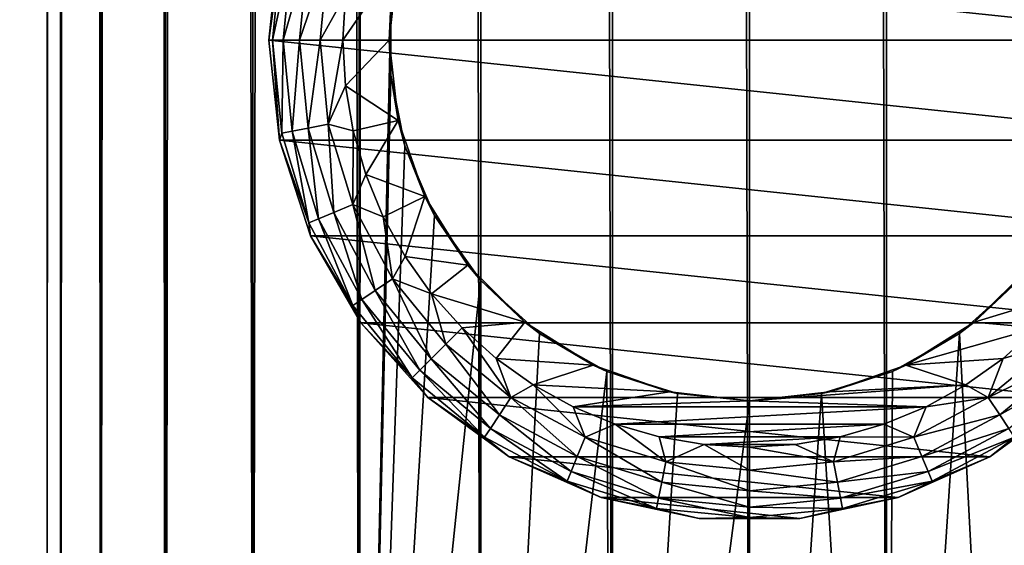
# Model space of a CAD drawing. Extents: x -54 to 446, y -6 to 1844.
# Tile 14 of 196: x -20 to 7, y 26 to 41. Entities that reach past the tile are written whole.
import ezdxf

# ---------------------------------------------------------------- set-up
doc = ezdxf.new("R2010")
doc.units = 0
doc.header["$LTSCALE"] = 52.148148
for name, color, linetype in [('111', 7, 'CONTINUOUS'), ('112', 7, 'CONTINUOUS'), ('117', 7, 'CONTINUOUS'), ('118', 7, 'CONTINUOUS'), ('126', 7, 'CONTINUOUS'), ('127', 7, 'CONTINUOUS'), ('128', 7, 'CONTINUOUS'), ('129', 7, 'CONTINUOUS'), ('132', 7, 'CONTINUOUS'), ('133', 7, 'CONTINUOUS'), ('603', 7, 'CONTINUOUS'), ('605', 7, 'CONTINUOUS')]:
    doc.layers.add(name, color=color, linetype=linetype)

msp = doc.modelspace()

# ---------------------------------------------------------------- linework, layer by layer
at = {"layer": '111', "color": 7, "linetype": 'CONTINUOUS'}
for points in [[(0, 2, 19), (3.707, 2, 18.635), (0, 1758, 19), (0, 2, 19)], [(0, 1758, 19), (3.707, 2, 18.635), (3.707, 1758, 18.635), (0, 1758, 19)], [(3.707, 2, 18.635), (7.271, 2, 17.554), (3.707, 1758, 18.635), (3.707, 2, 18.635)], [(3.707, 1758, 18.635), (7.271, 2, 17.554), (7.271, 1758, 17.554), (3.707, 1758, 18.635)], [(5.679, 32.075, -18.131), (7.279, 33.514, -17.55), (7.271, 2, -17.554), (5.679, 32.075, -18.131)], [(3.863, 31.048, -18.603), (5.679, 32.075, -18.131), (3.707, 2, -18.635), (3.863, 31.048, -18.603)], [(3.707, 2, -18.635), (5.679, 32.075, -18.131), (7.271, 2, -17.554), (3.707, 2, -18.635)], [(1.948, 30.447, -18.9), (3.863, 31.048, -18.603), (3.707, 2, -18.635), (1.948, 30.447, -18.9)], [(0, 30.25, -19), (1.948, 30.447, -18.9), (0, 2, -19), (0, 30.25, -19)], [(0, 2, -19), (1.948, 30.447, -18.9), (3.707, 2, -18.635), (0, 2, -19)]]:
    msp.add_3dface(points, dxfattribs=at)
at = {"layer": '112', "color": 7, "linetype": 'CONTINUOUS'}
for points in [[(-19, 1758), (-18.635, 1758, -3.707), (-19, 2), (-19, 1758)], [(-19, 2), (-18.635, 1758, -3.707), (-18.635, 2, -3.707), (-19, 2)], [(-18.635, 1758, 3.707), (-19, 1758), (-18.635, 2, 3.707), (-18.635, 1758, 3.707)], [(-18.635, 2, 3.707), (-19, 1758), (-19, 2), (-18.635, 2, 3.707)], [(-18.635, 1758, -3.707), (-17.554, 1758, -7.271), (-18.635, 2, -3.707), (-18.635, 1758, -3.707)], [(-18.635, 2, -3.707), (-17.554, 1758, -7.271), (-17.554, 2, -7.271), (-18.635, 2, -3.707)], [(-17.554, 1758, 7.271), (-18.635, 1758, 3.707), (-17.554, 2, 7.271), (-17.554, 1758, 7.271)], [(-17.554, 2, 7.271), (-18.635, 1758, 3.707), (-18.635, 2, 3.707), (-17.554, 2, 7.271)], [(-17.554, 1758, -7.271), (-15.798, 1758, -10.556), (-17.554, 2, -7.271), (-17.554, 1758, -7.271)], [(-17.554, 2, -7.271), (-15.798, 1758, -10.556), (-15.798, 2, -10.556), (-17.554, 2, -7.271)], [(-15.798, 1758, 10.556), (-17.554, 1758, 7.271), (-15.798, 2, 10.556), (-15.798, 1758, 10.556)], [(-15.798, 2, 10.556), (-17.554, 1758, 7.271), (-17.554, 2, 7.271), (-15.798, 2, 10.556)], [(-15.798, 1758, -10.556), (-13.435, 1758, -13.435), (-15.798, 2, -10.556), (-15.798, 1758, -10.556)], [(-15.798, 2, -10.556), (-13.435, 1758, -13.435), (-13.435, 2, -13.435), (-15.798, 2, -10.556)], [(-13.435, 1758, 13.435), (-15.798, 1758, 10.556), (-13.435, 2, 13.435), (-13.435, 1758, 13.435)], [(-13.435, 2, 13.435), (-15.798, 1758, 10.556), (-15.798, 2, 10.556), (-13.435, 2, 13.435)], [(-13.435, 1758, -13.435), (-10.556, 1758, -15.798), (-13.435, 2, -13.435), (-13.435, 1758, -13.435)], [(-13.435, 2, -13.435), (-10.556, 1758, -15.798), (-10.556, 2, -15.798), (-13.435, 2, -13.435)], [(-10.556, 1758, 15.798), (-13.435, 1758, 13.435), (-10.556, 2, 15.798), (-10.556, 1758, 15.798)], [(-10.556, 2, 15.798), (-13.435, 1758, 13.435), (-13.435, 2, 13.435), (-10.556, 2, 15.798)], [(-10.556, 2, -15.798), (-10.556, 1758, -15.798), (-9.704, 1719.049, -16.335), (-10.556, 2, -15.798)], [(-7.271, 1758, 17.554), (-10.556, 1758, 15.798), (-7.271, 2, 17.554), (-7.271, 1758, 17.554)], [(-7.271, 2, 17.554), (-10.556, 1758, 15.798), (-10.556, 2, 15.798), (-7.271, 2, 17.554)], [(-3.707, 1758, 18.635), (-7.271, 1758, 17.554), (-3.707, 2, 18.635), (-3.707, 1758, 18.635)], [(-3.707, 2, 18.635), (-7.271, 1758, 17.554), (-7.271, 2, 17.554), (-3.707, 2, 18.635)], [(0, 2, 19), (0, 1758, 19), (-3.707, 1758, 18.635), (0, 2, 19)], [(0, 2, 19), (-3.707, 1758, 18.635), (-3.707, 2, 18.635), (0, 2, 19)], [(-10.556, 2, -15.798), (-9.704, 1719.049, -16.335), (-9.704, 40.951, -16.335), (-10.556, 2, -15.798)], [(-9.704, 39.049, -16.335), (-10.556, 2, -15.798), (-9.704, 40.951, -16.335), (-9.704, 39.049, -16.335)], [(-9.322, 37.143, -16.556), (-10.556, 2, -15.798), (-9.704, 39.049, -16.335), (-9.322, 37.143, -16.556)], [(-8.52, 35.259, -16.983), (-10.556, 2, -15.798), (-9.322, 37.143, -16.556), (-8.52, 35.259, -16.983)], [(-7.279, 33.514, -17.55), (-10.556, 2, -15.798), (-8.52, 35.259, -16.983), (-7.279, 33.514, -17.55)], [(-7.271, 2, -17.554), (-10.556, 2, -15.798), (-7.279, 33.514, -17.55), (-7.271, 2, -17.554)], [(-5.679, 32.075, -18.131), (-7.271, 2, -17.554), (-7.279, 33.514, -17.55), (-5.679, 32.075, -18.131)], [(-3.863, 31.048, -18.603), (-7.271, 2, -17.554), (-5.679, 32.075, -18.131), (-3.863, 31.048, -18.603)], [(-3.707, 2, -18.635), (-7.271, 2, -17.554), (-3.863, 31.048, -18.603), (-3.707, 2, -18.635)], [(-1.948, 30.447, -18.9), (-3.707, 2, -18.635), (-3.863, 31.048, -18.603), (-1.948, 30.447, -18.9)], [(0, 30.25, -19), (-3.707, 2, -18.635), (-1.948, 30.447, -18.9), (0, 30.25, -19)], [(0, 30.25, -19), (0, 2, -19), (-3.707, 2, -18.635), (0, 30.25, -19)]]:
    msp.add_3dface(points, dxfattribs=at)
at = {"layer": '117', "color": 7, "linetype": 'CONTINUOUS'}
for points in [[(-9.75, 40, -30), (-9.506, 42.17, -30), (-11, 40, -30), (-9.75, 40, -30)], [(-11, 40, -30), (-9.506, 42.17, -30), (-10.931, 41.232, -30), (-11, 40, -30)], [(-10.931, 38.768, -30), (-9.75, 40, -30), (-11, 40, -30), (-10.931, 38.768, -30)], [(-9.506, 37.83, -30), (-9.75, 40, -30), (-10.931, 38.768, -30), (-9.506, 37.83, -30)], [(-10.724, 37.552, -30), (-9.506, 37.83, -30), (-10.931, 38.768, -30), (-10.724, 37.552, -30)], [(-10.383, 36.367, -30), (-9.506, 37.83, -30), (-10.724, 37.552, -30), (-10.383, 36.367, -30)], [(-8.784, 35.77, -30), (-9.506, 37.83, -30), (-10.383, 36.367, -30), (-8.784, 35.77, -30)], [(-9.911, 35.227, -30), (-8.784, 35.77, -30), (-10.383, 36.367, -30), (-9.911, 35.227, -30)], [(-9.314, 34.148, -30), (-8.784, 35.77, -30), (-9.911, 35.227, -30), (-9.314, 34.148, -30)], [(-7.623, 33.921, -30), (-8.784, 35.77, -30), (-9.314, 34.148, -30), (-7.623, 33.921, -30)], [(-8.6, 33.142, -30), (-7.623, 33.921, -30), (-9.314, 34.148, -30), (-8.6, 33.142, -30)], [(-6.079, 32.377, -30), (-7.623, 33.921, -30), (-8.6, 33.142, -30), (-6.079, 32.377, -30)], [(7.623, 33.921, -30), (6.079, 32.377, -30), (8.6, 33.142, -30), (7.623, 33.921, -30)], [(-7.778, 32.222, -30), (-6.079, 32.377, -30), (-8.6, 33.142, -30), (-7.778, 32.222, -30)], [(8.6, 33.142, -30), (6.079, 32.377, -30), (7.778, 32.222, -30), (8.6, 33.142, -30)], [(-6.858, 31.4, -30), (-6.079, 32.377, -30), (-7.778, 32.222, -30), (-6.858, 31.4, -30)], [(-4.23, 31.216, -30), (-6.079, 32.377, -30), (-6.858, 31.4, -30), (-4.23, 31.216, -30)], [(6.079, 32.377, -30), (4.23, 31.216, -30), (7.778, 32.222, -30), (6.079, 32.377, -30)], [(7.778, 32.222, -30), (4.23, 31.216, -30), (6.858, 31.4, -30), (7.778, 32.222, -30)], [(-5.852, 30.686, -30), (-4.23, 31.216, -30), (-6.858, 31.4, -30), (-5.852, 30.686, -30)], [(-2.17, 30.494, -30), (-4.23, 31.216, -30), (-5.852, 30.686, -30), (-2.17, 30.494, -30)], [(4.23, 31.216, -30), (2.17, 30.494, -30), (5.852, 30.686, -30), (4.23, 31.216, -30)], [(6.858, 31.4, -30), (4.23, 31.216, -30), (5.852, 30.686, -30), (6.858, 31.4, -30)], [(-4.773, 30.089, -30), (-2.17, 30.494, -30), (-5.852, 30.686, -30), (-4.773, 30.089, -30)], [(2.17, 30.494, -30), (0, 30.25, -30), (5.852, 30.686, -30), (2.17, 30.494, -30)], [(5.852, 30.686, -30), (0, 30.25, -30), (4.773, 30.089, -30), (5.852, 30.686, -30)], [(0, 30.25, -30), (-2.17, 30.494, -30), (-4.773, 30.089, -30), (0, 30.25, -30)], [(4.773, 30.089, -30), (0, 30.25, -30), (-4.773, 30.089, -30), (4.773, 30.089, -30)], [(-3.633, 29.617, -30), (4.773, 30.089, -30), (-4.773, 30.089, -30), (-3.633, 29.617, -30)], [(3.633, 29.617, -30), (4.773, 30.089, -30), (-3.633, 29.617, -30), (3.633, 29.617, -30)], [(-2.448, 29.276, -30), (3.633, 29.617, -30), (-3.633, 29.617, -30), (-2.448, 29.276, -30)], [(2.448, 29.276, -30), (3.633, 29.617, -30), (-2.448, 29.276, -30), (2.448, 29.276, -30)], [(-1.232, 29.069, -30), (2.448, 29.276, -30), (-2.448, 29.276, -30), (-1.232, 29.069, -30)], [(1.232, 29.069, -30), (2.448, 29.276, -30), (-1.232, 29.069, -30), (1.232, 29.069, -30)], [(0, 29, -30), (1.232, 29.069, -30), (-1.232, 29.069, -30), (0, 29, -30)]]:
    msp.add_3dface(points, dxfattribs=at)
at = {"layer": '118', "color": 7, "linetype": 'CONTINUOUS'}
for points in [[(-12.716, 42.703, -80), (13, 40, -80), (-13, 40, -80), (-12.716, 42.703, -80)], [(12.716, 42.703, -80), (13, 40, -80), (-12.716, 42.703, -80), (12.716, 42.703, -80)], [(-13, 40, -80), (13, 40, -80), (12.716, 37.297, -80), (-13, 40, -80)], [(-12.716, 37.297, -80), (-13, 40, -80), (12.716, 37.297, -80), (-12.716, 37.297, -80)], [(-11.876, 34.712, -80), (-12.716, 37.297, -80), (11.876, 34.712, -80), (-11.876, 34.712, -80)], [(11.876, 34.712, -80), (-12.716, 37.297, -80), (12.716, 37.297, -80), (11.876, 34.712, -80)], [(-10.517, 32.359, -80), (-11.876, 34.712, -80), (10.517, 32.359, -80), (-10.517, 32.359, -80)], [(10.517, 32.359, -80), (-11.876, 34.712, -80), (11.876, 34.712, -80), (10.517, 32.359, -80)], [(-8.699, 30.339, -80), (-10.517, 32.359, -80), (8.699, 30.339, -80), (-8.699, 30.339, -80)], [(8.699, 30.339, -80), (-10.517, 32.359, -80), (10.517, 32.359, -80), (8.699, 30.339, -80)], [(-6.5, 28.742, -80), (-8.699, 30.339, -80), (6.5, 28.742, -80), (-6.5, 28.742, -80)], [(6.5, 28.742, -80), (-8.699, 30.339, -80), (8.699, 30.339, -80), (6.5, 28.742, -80)], [(-4.017, 27.636, -80), (-6.5, 28.742, -80), (4.017, 27.636, -80), (-4.017, 27.636, -80)], [(4.017, 27.636, -80), (-6.5, 28.742, -80), (6.5, 28.742, -80), (4.017, 27.636, -80)], [(-1.359, 27.071, -80), (-4.017, 27.636, -80), (1.359, 27.071, -80), (-1.359, 27.071, -80)], [(1.359, 27.071, -80), (-4.017, 27.636, -80), (4.017, 27.636, -80), (1.359, 27.071, -80)]]:
    msp.add_3dface(points, dxfattribs=at)
at = {"layer": '126', "color": 7, "linetype": 'CONTINUOUS'}
for points in [[(7.623, 33.921, -30), (7.279, 33.514, -17.55), (6.079, 32.377, -30), (7.623, 33.921, -30)], [(7.279, 33.514, -17.55), (5.679, 32.075, -18.131), (6.079, 32.377, -30), (7.279, 33.514, -17.55)], [(6.079, 32.377, -30), (5.679, 32.075, -18.131), (4.23, 31.216, -30), (6.079, 32.377, -30)], [(5.679, 32.075, -18.131), (3.863, 31.048, -18.603), (4.23, 31.216, -30), (5.679, 32.075, -18.131)], [(4.23, 31.216, -30), (3.863, 31.048, -18.603), (2.17, 30.494, -30), (4.23, 31.216, -30)], [(3.863, 31.048, -18.603), (1.948, 30.447, -18.9), (2.17, 30.494, -30), (3.863, 31.048, -18.603)], [(1.948, 30.447, -18.9), (0, 30.25, -19), (2.17, 30.494, -30), (1.948, 30.447, -18.9)], [(0, 30.25, -19), (0, 30.25, -30), (2.17, 30.494, -30), (0, 30.25, -19)]]:
    msp.add_3dface(points, dxfattribs=at)
at = {"layer": '127', "color": 7, "linetype": 'CONTINUOUS'}
for points in [[(-9.75, 40, -30), (-9.704, 40.951, -16.335), (-9.506, 42.17, -30), (-9.75, 40, -30)], [(-9.704, 39.049, -16.335), (-9.704, 40.951, -16.335), (-9.75, 40, -30), (-9.704, 39.049, -16.335)], [(-9.506, 37.83, -30), (-9.704, 39.049, -16.335), (-9.75, 40, -30), (-9.506, 37.83, -30)], [(-9.322, 37.143, -16.556), (-9.704, 39.049, -16.335), (-9.506, 37.83, -30), (-9.322, 37.143, -16.556)], [(-8.784, 35.77, -30), (-9.322, 37.143, -16.556), (-9.506, 37.83, -30), (-8.784, 35.77, -30)], [(-8.52, 35.259, -16.983), (-9.322, 37.143, -16.556), (-8.784, 35.77, -30), (-8.52, 35.259, -16.983)], [(-7.623, 33.921, -30), (-8.52, 35.259, -16.983), (-8.784, 35.77, -30), (-7.623, 33.921, -30)], [(-7.279, 33.514, -17.55), (-8.52, 35.259, -16.983), (-7.623, 33.921, -30), (-7.279, 33.514, -17.55)], [(-6.079, 32.377, -30), (-7.279, 33.514, -17.55), (-7.623, 33.921, -30), (-6.079, 32.377, -30)], [(-5.679, 32.075, -18.131), (-7.279, 33.514, -17.55), (-6.079, 32.377, -30), (-5.679, 32.075, -18.131)], [(-4.23, 31.216, -30), (-5.679, 32.075, -18.131), (-6.079, 32.377, -30), (-4.23, 31.216, -30)], [(-3.863, 31.048, -18.603), (-5.679, 32.075, -18.131), (-4.23, 31.216, -30), (-3.863, 31.048, -18.603)], [(-2.17, 30.494, -30), (-3.863, 31.048, -18.603), (-4.23, 31.216, -30), (-2.17, 30.494, -30)], [(-1.948, 30.447, -18.9), (-3.863, 31.048, -18.603), (-2.17, 30.494, -30), (-1.948, 30.447, -18.9)], [(0, 30.25, -30), (-1.948, 30.447, -18.9), (-2.17, 30.494, -30), (0, 30.25, -30)], [(0, 30.25, -19), (-1.948, 30.447, -18.9), (0, 30.25, -30), (0, 30.25, -19)]]:
    msp.add_3dface(points, dxfattribs=at)
at = {"layer": '128', "color": 7, "linetype": 'CONTINUOUS'}
for points in [[(-13, 40, -80), (-12.716, 37.297, -80), (-13, 40, -32), (-13, 40, -80)], [(-13, 40, -32), (-12.716, 37.297, -80), (-12.716, 37.297, -32), (-13, 40, -32)], [(-12.716, 37.297, -80), (-11.876, 34.712, -80), (-12.716, 37.297, -32), (-12.716, 37.297, -80)], [(-12.716, 37.297, -32), (-11.876, 34.712, -80), (-11.876, 34.712, -32), (-12.716, 37.297, -32)], [(-11.876, 34.712, -80), (-10.517, 32.359, -80), (-11.876, 34.712, -32), (-11.876, 34.712, -80)], [(-11.876, 34.712, -32), (-10.517, 32.359, -80), (-10.517, 32.359, -32), (-11.876, 34.712, -32)], [(-10.517, 32.359, -80), (-8.699, 30.339, -80), (-10.517, 32.359, -32), (-10.517, 32.359, -80)], [(-10.517, 32.359, -32), (-8.699, 30.339, -80), (-8.699, 30.339, -32), (-10.517, 32.359, -32)], [(-8.699, 30.339, -80), (-6.5, 28.742, -80), (-8.699, 30.339, -32), (-8.699, 30.339, -80)], [(-8.699, 30.339, -32), (-6.5, 28.742, -80), (-6.5, 28.742, -32), (-8.699, 30.339, -32)], [(6.5, 28.742, -80), (8.699, 30.339, -80), (6.5, 28.742, -32), (6.5, 28.742, -80)], [(6.5, 28.742, -32), (8.699, 30.339, -80), (8.699, 30.339, -32), (6.5, 28.742, -32)], [(-6.5, 28.742, -80), (-4.017, 27.636, -80), (-6.5, 28.742, -32), (-6.5, 28.742, -80)], [(-6.5, 28.742, -32), (-4.017, 27.636, -80), (-4.017, 27.636, -32), (-6.5, 28.742, -32)], [(4.017, 27.636, -80), (6.5, 28.742, -80), (4.017, 27.636, -32), (4.017, 27.636, -80)], [(4.017, 27.636, -32), (6.5, 28.742, -80), (6.5, 28.742, -32), (4.017, 27.636, -32)], [(-4.017, 27.636, -80), (-1.359, 27.071, -80), (-4.017, 27.636, -32), (-4.017, 27.636, -80)], [(-4.017, 27.636, -32), (-1.359, 27.071, -80), (-1.359, 27.071, -32), (-4.017, 27.636, -32)], [(1.359, 27.071, -80), (4.017, 27.636, -80), (1.359, 27.071, -32), (1.359, 27.071, -80)], [(1.359, 27.071, -32), (4.017, 27.636, -80), (4.017, 27.636, -32), (1.359, 27.071, -32)], [(-1.359, 27.071, -80), (1.359, 27.071, -80), (-1.359, 27.071, -32), (-1.359, 27.071, -80)], [(-1.359, 27.071, -32), (1.359, 27.071, -80), (1.359, 27.071, -32), (-1.359, 27.071, -32)]]:
    msp.add_3dface(points, dxfattribs=at)
at = {"layer": '129', "color": 7, "linetype": 'CONTINUOUS'}
for points in [[(-12.716, 42.703, -80), (-13, 40, -80), (-12.716, 42.703, -32), (-12.716, 42.703, -80)], [(-13, 40, -80), (-13, 40, -32), (-12.716, 42.703, -32), (-13, 40, -80)]]:
    msp.add_3dface(points, dxfattribs=at)
at = {"layer": '132', "color": 7, "linetype": 'CONTINUOUS'}
for points in [[(-13, 40, -32), (-12.716, 37.297, -32), (-12.903, 40, -31.384), (-13, 40, -32)], [(-12.903, 40, -31.384), (-12.716, 37.297, -32), (-12.655, 37.483, -31.384), (-12.903, 40, -31.384)], [(-12.619, 40, -30.825), (-12.903, 40, -31.384), (-12.655, 37.483, -31.384), (-12.619, 40, -30.825)], [(-12.376, 37.538, -30.825), (-12.619, 40, -30.825), (-12.655, 37.483, -31.384), (-12.376, 37.538, -30.825)], [(-12.176, 40, -30.382), (-12.619, 40, -30.825), (-12.376, 37.538, -30.825), (-12.176, 40, -30.382)], [(-11.942, 37.625, -30.382), (-12.176, 40, -30.382), (-12.376, 37.538, -30.825), (-11.942, 37.625, -30.382)], [(-11.618, 40, -30.098), (-12.176, 40, -30.382), (-11.942, 37.625, -30.382), (-11.618, 40, -30.098)], [(-11.395, 37.733, -30.098), (-11.618, 40, -30.098), (-11.942, 37.625, -30.382), (-11.395, 37.733, -30.098)], [(-11, 40, -30), (-11.618, 40, -30.098), (-11.395, 37.733, -30.098), (-11, 40, -30)], [(-10.931, 38.768, -30), (-11, 40, -30), (-11.395, 37.733, -30.098), (-10.931, 38.768, -30)], [(-10.724, 37.552, -30), (-10.931, 38.768, -30), (-11.395, 37.733, -30.098), (-10.724, 37.552, -30)], [(-11.658, 35.171, -30.825), (-11.942, 37.625, -30.382), (-12.376, 37.538, -30.825), (-11.658, 35.171, -30.825)], [(-11.249, 35.34, -30.382), (-11.395, 37.733, -30.098), (-11.942, 37.625, -30.382), (-11.249, 35.34, -30.382)], [(-11.249, 35.34, -30.382), (-11.942, 37.625, -30.382), (-11.658, 35.171, -30.825), (-11.249, 35.34, -30.382)], [(-10.734, 35.554, -30.098), (-10.724, 37.552, -30), (-11.395, 37.733, -30.098), (-10.734, 35.554, -30.098)], [(-10.734, 35.554, -30.098), (-11.395, 37.733, -30.098), (-11.249, 35.34, -30.382), (-10.734, 35.554, -30.098)], [(-12.716, 37.297, -32), (-11.921, 35.062, -31.384), (-12.655, 37.483, -31.384), (-12.716, 37.297, -32)], [(-12.716, 37.297, -32), (-11.876, 34.712, -32), (-11.921, 35.062, -31.384), (-12.716, 37.297, -32)], [(-11.921, 35.062, -31.384), (-12.376, 37.538, -30.825), (-12.655, 37.483, -31.384), (-11.921, 35.062, -31.384)], [(-11.658, 35.171, -30.825), (-12.376, 37.538, -30.825), (-11.921, 35.062, -31.384), (-11.658, 35.171, -30.825)], [(-10.383, 36.367, -30), (-10.724, 37.552, -30), (-10.734, 35.554, -30.098), (-10.383, 36.367, -30)], [(-9.911, 35.227, -30), (-10.383, 36.367, -30), (-10.734, 35.554, -30.098), (-9.911, 35.227, -30)], [(-10.124, 33.235, -30.382), (-10.734, 35.554, -30.098), (-11.249, 35.34, -30.382), (-10.124, 33.235, -30.382)], [(-9.66, 33.545, -30.098), (-9.911, 35.227, -30), (-10.734, 35.554, -30.098), (-9.66, 33.545, -30.098)], [(-9.66, 33.545, -30.098), (-10.734, 35.554, -30.098), (-10.124, 33.235, -30.382), (-9.66, 33.545, -30.098)], [(-10.728, 32.832, -31.384), (-11.658, 35.171, -30.825), (-11.921, 35.062, -31.384), (-10.728, 32.832, -31.384)], [(-10.492, 32.989, -30.825), (-11.249, 35.34, -30.382), (-11.658, 35.171, -30.825), (-10.492, 32.989, -30.825)], [(-10.492, 32.989, -30.825), (-11.658, 35.171, -30.825), (-10.728, 32.832, -31.384), (-10.492, 32.989, -30.825)], [(-10.124, 33.235, -30.382), (-11.249, 35.34, -30.382), (-10.492, 32.989, -30.825), (-10.124, 33.235, -30.382)], [(-9.314, 34.148, -30), (-9.911, 35.227, -30), (-9.66, 33.545, -30.098), (-9.314, 34.148, -30)], [(-11.876, 34.712, -32), (-10.728, 32.832, -31.384), (-11.921, 35.062, -31.384), (-11.876, 34.712, -32)], [(-11.876, 34.712, -32), (-10.517, 32.359, -32), (-10.728, 32.832, -31.384), (-11.876, 34.712, -32)], [(-8.6, 33.142, -30), (-9.314, 34.148, -30), (-9.66, 33.545, -30.098), (-8.6, 33.142, -30)], [(-8.61, 31.39, -30.382), (-9.66, 33.545, -30.098), (-10.124, 33.235, -30.382), (-8.61, 31.39, -30.382)], [(-8.215, 31.785, -30.098), (-8.6, 33.142, -30), (-9.66, 33.545, -30.098), (-8.215, 31.785, -30.098)], [(-8.215, 31.785, -30.098), (-9.66, 33.545, -30.098), (-8.61, 31.39, -30.382), (-8.215, 31.785, -30.098)], [(-8.923, 31.077, -30.825), (-10.124, 33.235, -30.382), (-10.492, 32.989, -30.825), (-8.923, 31.077, -30.825)], [(-8.61, 31.39, -30.382), (-10.124, 33.235, -30.382), (-8.923, 31.077, -30.825), (-8.61, 31.39, -30.382)], [(-7.778, 32.222, -30), (-8.6, 33.142, -30), (-8.215, 31.785, -30.098), (-7.778, 32.222, -30)], [(-9.124, 30.876, -31.384), (-10.492, 32.989, -30.825), (-10.728, 32.832, -31.384), (-9.124, 30.876, -31.384)], [(-10.517, 32.359, -32), (-9.124, 30.876, -31.384), (-10.728, 32.832, -31.384), (-10.517, 32.359, -32)], [(-8.923, 31.077, -30.825), (-10.492, 32.989, -30.825), (-9.124, 30.876, -31.384), (-8.923, 31.077, -30.825)], [(-10.517, 32.359, -32), (-8.699, 30.339, -32), (-9.124, 30.876, -31.384), (-10.517, 32.359, -32)], [(-6.455, 30.34, -30.098), (-7.778, 32.222, -30), (-8.215, 31.785, -30.098), (-6.455, 30.34, -30.098)], [(-6.858, 31.4, -30), (-7.778, 32.222, -30), (-6.455, 30.34, -30.098), (-6.858, 31.4, -30)], [(7.778, 32.222, -30), (6.858, 31.4, -30), (8.215, 31.785, -30.098), (7.778, 32.222, -30)], [(-6.765, 29.876, -30.382), (-8.215, 31.785, -30.098), (-8.61, 31.39, -30.382), (-6.765, 29.876, -30.382)], [(-6.455, 30.34, -30.098), (-8.215, 31.785, -30.098), (-6.765, 29.876, -30.382), (-6.455, 30.34, -30.098)], [(8.215, 31.785, -30.098), (6.858, 31.4, -30), (6.455, 30.34, -30.098), (8.215, 31.785, -30.098)], [(8.215, 31.785, -30.098), (6.455, 30.34, -30.098), (8.61, 31.39, -30.382), (8.215, 31.785, -30.098)], [(-7.011, 29.508, -30.825), (-8.61, 31.39, -30.382), (-8.923, 31.077, -30.825), (-7.011, 29.508, -30.825)], [(-6.765, 29.876, -30.382), (-8.61, 31.39, -30.382), (-7.011, 29.508, -30.825), (-6.765, 29.876, -30.382)], [(-5.852, 30.686, -30), (-6.858, 31.4, -30), (-6.455, 30.34, -30.098), (-5.852, 30.686, -30)], [(6.858, 31.4, -30), (5.852, 30.686, -30), (6.455, 30.34, -30.098), (6.858, 31.4, -30)], [(8.61, 31.39, -30.382), (6.455, 30.34, -30.098), (6.765, 29.876, -30.382), (8.61, 31.39, -30.382)], [(8.61, 31.39, -30.382), (6.765, 29.876, -30.382), (8.923, 31.077, -30.825), (8.61, 31.39, -30.382)], [(-7.168, 29.272, -31.384), (-8.923, 31.077, -30.825), (-9.124, 30.876, -31.384), (-7.168, 29.272, -31.384)], [(-7.011, 29.508, -30.825), (-8.923, 31.077, -30.825), (-7.168, 29.272, -31.384), (-7.011, 29.508, -30.825)], [(8.923, 31.077, -30.825), (6.765, 29.876, -30.382), (7.011, 29.508, -30.825), (8.923, 31.077, -30.825)], [(-8.699, 30.339, -32), (-7.168, 29.272, -31.384), (-9.124, 30.876, -31.384), (-8.699, 30.339, -32)], [(-4.446, 29.266, -30.098), (-5.852, 30.686, -30), (-6.455, 30.34, -30.098), (-4.446, 29.266, -30.098)], [(-4.773, 30.089, -30), (-5.852, 30.686, -30), (-4.446, 29.266, -30.098), (-4.773, 30.089, -30)], [(5.852, 30.686, -30), (4.773, 30.089, -30), (6.455, 30.34, -30.098), (5.852, 30.686, -30)], [(-8.699, 30.339, -32), (-6.5, 28.742, -32), (-7.168, 29.272, -31.384), (-8.699, 30.339, -32)], [(-4.66, 28.751, -30.382), (-6.455, 30.34, -30.098), (-6.765, 29.876, -30.382), (-4.66, 28.751, -30.382)], [(-4.446, 29.266, -30.098), (-6.455, 30.34, -30.098), (-4.66, 28.751, -30.382), (-4.446, 29.266, -30.098)], [(6.455, 30.34, -30.098), (4.773, 30.089, -30), (4.446, 29.266, -30.098), (6.455, 30.34, -30.098)], [(6.455, 30.34, -30.098), (4.446, 29.266, -30.098), (6.765, 29.876, -30.382), (6.455, 30.34, -30.098)], [(6.5, 28.742, -32), (8.699, 30.339, -32), (7.168, 29.272, -31.384), (6.5, 28.742, -32)], [(-4.829, 28.342, -30.825), (-6.765, 29.876, -30.382), (-7.011, 29.508, -30.825), (-4.829, 28.342, -30.825)], [(-4.66, 28.751, -30.382), (-6.765, 29.876, -30.382), (-4.829, 28.342, -30.825), (-4.66, 28.751, -30.382)], [(-3.633, 29.617, -30), (-4.773, 30.089, -30), (-4.446, 29.266, -30.098), (-3.633, 29.617, -30)], [(4.773, 30.089, -30), (3.633, 29.617, -30), (4.446, 29.266, -30.098), (4.773, 30.089, -30)], [(6.765, 29.876, -30.382), (4.446, 29.266, -30.098), (4.66, 28.751, -30.382), (6.765, 29.876, -30.382)], [(6.765, 29.876, -30.382), (4.66, 28.751, -30.382), (7.011, 29.508, -30.825), (6.765, 29.876, -30.382)], [(-2.267, 28.605, -30.098), (-3.633, 29.617, -30), (-4.446, 29.266, -30.098), (-2.267, 28.605, -30.098)], [(-2.448, 29.276, -30), (-3.633, 29.617, -30), (-2.267, 28.605, -30.098), (-2.448, 29.276, -30)], [(3.633, 29.617, -30), (2.448, 29.276, -30), (4.446, 29.266, -30.098), (3.633, 29.617, -30)], [(-4.938, 28.079, -31.384), (-7.011, 29.508, -30.825), (-7.168, 29.272, -31.384), (-4.938, 28.079, -31.384)], [(-4.829, 28.342, -30.825), (-7.011, 29.508, -30.825), (-4.938, 28.079, -31.384), (-4.829, 28.342, -30.825)], [(7.011, 29.508, -30.825), (4.66, 28.751, -30.382), (4.829, 28.342, -30.825), (7.011, 29.508, -30.825)], [(7.011, 29.508, -30.825), (4.829, 28.342, -30.825), (7.168, 29.272, -31.384), (7.011, 29.508, -30.825)], [(-6.5, 28.742, -32), (-4.938, 28.079, -31.384), (-7.168, 29.272, -31.384), (-6.5, 28.742, -32)], [(-2.375, 28.058, -30.382), (-4.446, 29.266, -30.098), (-4.66, 28.751, -30.382), (-2.375, 28.058, -30.382)], [(-2.267, 28.605, -30.098), (-4.446, 29.266, -30.098), (-2.375, 28.058, -30.382), (-2.267, 28.605, -30.098)], [(-1.232, 29.069, -30), (-2.448, 29.276, -30), (-2.267, 28.605, -30.098), (-1.232, 29.069, -30)], [(0, 28.382, -30.098), (-1.232, 29.069, -30), (-2.267, 28.605, -30.098), (0, 28.382, -30.098)], [(0, 29, -30), (-1.232, 29.069, -30), (0, 28.382, -30.098), (0, 29, -30)], [(1.232, 29.069, -30), (0, 29, -30), (2.267, 28.605, -30.098), (1.232, 29.069, -30)], [(2.448, 29.276, -30), (1.232, 29.069, -30), (2.267, 28.605, -30.098), (2.448, 29.276, -30)], [(4.446, 29.266, -30.098), (2.448, 29.276, -30), (2.267, 28.605, -30.098), (4.446, 29.266, -30.098)], [(4.446, 29.266, -30.098), (2.267, 28.605, -30.098), (4.66, 28.751, -30.382), (4.446, 29.266, -30.098)], [(7.168, 29.272, -31.384), (4.829, 28.342, -30.825), (4.938, 28.079, -31.384), (7.168, 29.272, -31.384)], [(6.5, 28.742, -32), (7.168, 29.272, -31.384), (4.938, 28.079, -31.384), (6.5, 28.742, -32)], [(2.267, 28.605, -30.098), (0, 29, -30), (0, 28.382, -30.098), (2.267, 28.605, -30.098)], [(-6.5, 28.742, -32), (-4.017, 27.636, -32), (-4.938, 28.079, -31.384), (-6.5, 28.742, -32)], [(-2.462, 27.624, -30.825), (-4.66, 28.751, -30.382), (-4.829, 28.342, -30.825), (-2.462, 27.624, -30.825)], [(-2.375, 28.058, -30.382), (-4.66, 28.751, -30.382), (-2.462, 27.624, -30.825), (-2.375, 28.058, -30.382)], [(0, 27.824, -30.382), (-2.267, 28.605, -30.098), (-2.375, 28.058, -30.382), (0, 27.824, -30.382)], [(0, 28.382, -30.098), (-2.267, 28.605, -30.098), (0, 27.824, -30.382), (0, 28.382, -30.098)], [(2.267, 28.605, -30.098), (0, 28.382, -30.098), (2.375, 28.058, -30.382), (2.267, 28.605, -30.098)], [(4.66, 28.751, -30.382), (2.267, 28.605, -30.098), (2.375, 28.058, -30.382), (4.66, 28.751, -30.382)], [(4.66, 28.751, -30.382), (2.375, 28.058, -30.382), (4.829, 28.342, -30.825), (4.66, 28.751, -30.382)], [(4.017, 27.636, -32), (6.5, 28.742, -32), (4.938, 28.079, -31.384), (4.017, 27.636, -32)], [(-2.517, 27.345, -31.384), (-4.829, 28.342, -30.825), (-4.938, 28.079, -31.384), (-2.517, 27.345, -31.384)], [(-2.462, 27.624, -30.825), (-4.829, 28.342, -30.825), (-2.517, 27.345, -31.384), (-2.462, 27.624, -30.825)], [(2.375, 28.058, -30.382), (0, 28.382, -30.098), (0, 27.824, -30.382), (2.375, 28.058, -30.382)], [(4.829, 28.342, -30.825), (2.375, 28.058, -30.382), (2.462, 27.624, -30.825), (4.829, 28.342, -30.825)], [(4.829, 28.342, -30.825), (2.462, 27.624, -30.825), (4.938, 28.079, -31.384), (4.829, 28.342, -30.825)], [(-4.017, 27.636, -32), (-2.517, 27.345, -31.384), (-4.938, 28.079, -31.384), (-4.017, 27.636, -32)], [(0, 27.381, -30.825), (-2.375, 28.058, -30.382), (-2.462, 27.624, -30.825), (0, 27.381, -30.825)], [(0, 27.824, -30.382), (-2.375, 28.058, -30.382), (0, 27.381, -30.825), (0, 27.824, -30.382)], [(2.375, 28.058, -30.382), (0, 27.824, -30.382), (2.462, 27.624, -30.825), (2.375, 28.058, -30.382)], [(4.938, 28.079, -31.384), (2.462, 27.624, -30.825), (2.517, 27.345, -31.384), (4.938, 28.079, -31.384)], [(4.017, 27.636, -32), (4.938, 28.079, -31.384), (2.517, 27.345, -31.384), (4.017, 27.636, -32)], [(2.462, 27.624, -30.825), (0, 27.824, -30.382), (0, 27.381, -30.825), (2.462, 27.624, -30.825)], [(-4.017, 27.636, -32), (-1.359, 27.071, -32), (-2.517, 27.345, -31.384), (-4.017, 27.636, -32)], [(0, 27.097, -31.384), (-2.462, 27.624, -30.825), (-2.517, 27.345, -31.384), (0, 27.097, -31.384)], [(0, 27.381, -30.825), (-2.462, 27.624, -30.825), (0, 27.097, -31.384), (0, 27.381, -30.825)], [(2.462, 27.624, -30.825), (0, 27.381, -30.825), (2.517, 27.345, -31.384), (2.462, 27.624, -30.825)], [(1.359, 27.071, -32), (4.017, 27.636, -32), (2.517, 27.345, -31.384), (1.359, 27.071, -32)], [(-1.359, 27.071, -32), (0, 27.097, -31.384), (-2.517, 27.345, -31.384), (-1.359, 27.071, -32)], [(2.517, 27.345, -31.384), (0, 27.381, -30.825), (0, 27.097, -31.384), (2.517, 27.345, -31.384)], [(1.359, 27.071, -32), (2.517, 27.345, -31.384), (0, 27.097, -31.384), (1.359, 27.071, -32)], [(-1.359, 27.071, -32), (1.359, 27.071, -32), (0, 27.097, -31.384), (-1.359, 27.071, -32)]]:
    msp.add_3dface(points, dxfattribs=at)
at = {"layer": '133', "color": 7, "linetype": 'CONTINUOUS'}
for points in [[(-12.716, 42.703, -32), (-13, 40, -32), (-12.655, 42.517, -31.384), (-12.716, 42.703, -32)], [(-13, 40, -32), (-12.903, 40, -31.384), (-12.655, 42.517, -31.384), (-13, 40, -32)], [(-12.903, 40, -31.384), (-12.376, 42.462, -30.825), (-12.655, 42.517, -31.384), (-12.903, 40, -31.384)], [(-12.619, 40, -30.825), (-12.376, 42.462, -30.825), (-12.903, 40, -31.384), (-12.619, 40, -30.825)], [(-12.619, 40, -30.825), (-11.942, 42.375, -30.382), (-12.376, 42.462, -30.825), (-12.619, 40, -30.825)], [(-12.176, 40, -30.382), (-11.942, 42.375, -30.382), (-12.619, 40, -30.825), (-12.176, 40, -30.382)], [(-12.176, 40, -30.382), (-11.395, 42.267, -30.098), (-11.942, 42.375, -30.382), (-12.176, 40, -30.382)], [(-11.618, 40, -30.098), (-11.395, 42.267, -30.098), (-12.176, 40, -30.382), (-11.618, 40, -30.098)], [(-11.618, 40, -30.098), (-10.931, 41.232, -30), (-11.395, 42.267, -30.098), (-11.618, 40, -30.098)], [(-11, 40, -30), (-10.931, 41.232, -30), (-11.618, 40, -30.098), (-11, 40, -30)]]:
    msp.add_3dface(points, dxfattribs=at)
at = {"layer": '603', "color": 7, "linetype": 'CONTINUOUS'}
for points in [[(444, 62.75, 29), (-52, 62.75, 29), (444, 17.25, 29), (444, 62.75, 29)], [(-52, 62.75, 29), (-52, 17.25, 29), (444, 17.25, 29), (-52, 62.75, 29)]]:
    msp.add_3dface(points, dxfattribs=at)
at = {"layer": '605', "color": 7, "linetype": 'CONTINUOUS'}
for points in [[(444, 17.25, 19), (-52, 17.25, 19), (444, 62.75, 19), (444, 17.25, 19)], [(-52, 17.25, 19), (-52, 62.75, 19), (444, 62.75, 19), (-52, 17.25, 19)]]:
    msp.add_3dface(points, dxfattribs=at)

doc.saveas('drawing.dxf')
